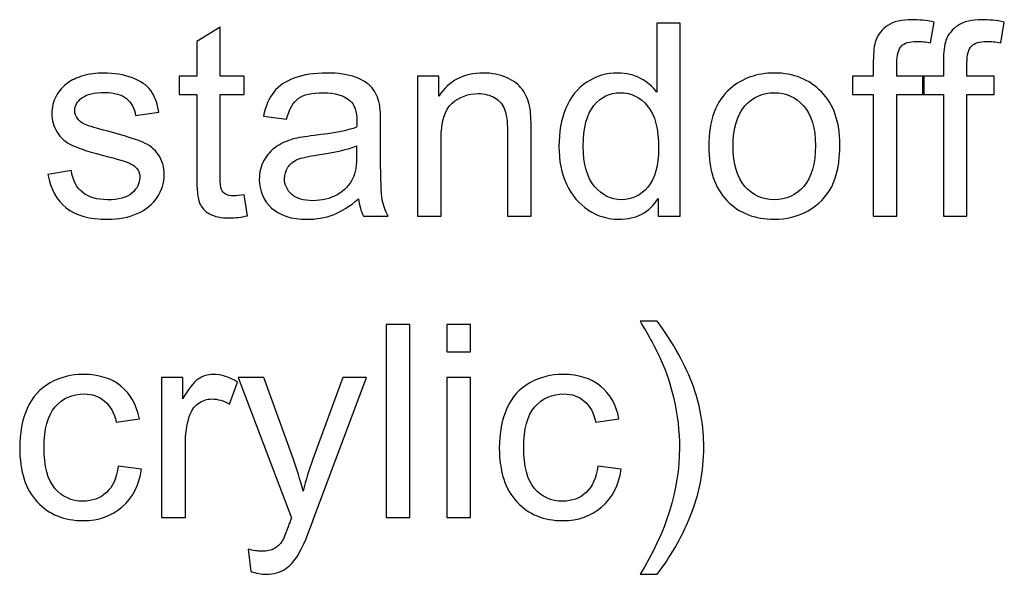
# Model space of a CAD drawing. Header units: inches. Extents: x -3.1 to 14.9, y -9.8 to 5.5.
# Tile 21 of 56: x 2.354 to 3.57, y -0.758 to -0.073. Entities that reach past the tile are written whole.
import ezdxf

# ---------------------------------------------------------------- set-up
doc = ezdxf.new("R2010")
doc.units = ezdxf.units.IN
doc.header["$MEASUREMENT"] = 0
doc.layers.add('Layer 1', color=7, linetype='Continuous')

msp = doc.modelspace()

# ---------------------------------------------------------------- linework, layer by layer
at = {"layer": 'Layer 1', "color": 250}
for points, knots in [([(2.6309, -0.2894), (2.6309, -0.2894), (2.6351, -0.3153), (2.6351, -0.3153), (2.6351, -0.3153), (2.6269, -0.3171), (2.6195, -0.3179), (2.613, -0.3179), (2.613, -0.3179), (2.6023, -0.3179), (2.5941, -0.3163), (2.5882, -0.3129), (2.5882, -0.3129), (2.5824, -0.3096), (2.5783, -0.3051), (2.5759, -0.2996), (2.5759, -0.2996), (2.5735, -0.2942), (2.5723, -0.2826), (2.5723, -0.2651), (2.5723, -0.2651), (2.5723, -0.2651), (2.5723, -0.1656), (2.5723, -0.1656), (2.5723, -0.1656), (2.5723, -0.1656), (2.5508, -0.1656), (2.5508, -0.1656), (2.5508, -0.1656), (2.5508, -0.1656), (2.5508, -0.1428), (2.5508, -0.1428), (2.5508, -0.1428), (2.5508, -0.1428), (2.5723, -0.1428), (2.5723, -0.1428), (2.5723, -0.1428), (2.5723, -0.1428), (2.5723, -0.1), (2.5723, -0.1), (2.5723, -0.1), (2.5723, -0.1), (2.6014, -0.0824), (2.6014, -0.0824), (2.6014, -0.0824), (2.6014, -0.0824), (2.6014, -0.1428), (2.6014, -0.1428), (2.6014, -0.1428), (2.6014, -0.1428), (2.6309, -0.1428), (2.6309, -0.1428), (2.6309, -0.1428), (2.6309, -0.1428), (2.6309, -0.1656), (2.6309, -0.1656), (2.6309, -0.1656), (2.6309, -0.1656), (2.6014, -0.1656), (2.6014, -0.1656), (2.6014, -0.1656), (2.6014, -0.1656), (2.6014, -0.2667), (2.6014, -0.2667), (2.6014, -0.2667), (2.6014, -0.2751), (2.6019, -0.2804), (2.6029, -0.2828), (2.6029, -0.2828), (2.604, -0.2852), (2.6057, -0.2871), (2.608, -0.2885), (2.608, -0.2885), (2.6103, -0.2899), (2.6137, -0.2906), (2.618, -0.2906), (2.618, -0.2906), (2.6213, -0.2906), (2.6256, -0.2902), (2.6309, -0.2894)], [0, 0, 0, 0, 0.047619, 0.047619, 0.047619, 0.047619, 0.095238, 0.095238, 0.095238, 0.095238, 0.142857, 0.142857, 0.142857, 0.142857, 0.190476, 0.190476, 0.190476, 0.190476, 0.238095, 0.238095, 0.238095, 0.238095, 0.285714, 0.285714, 0.285714, 0.285714, 0.333333, 0.333333, 0.333333, 0.333333, 0.380952, 0.380952, 0.380952, 0.380952, 0.428571, 0.428571, 0.428571, 0.428571, 0.47619, 0.47619, 0.47619, 0.47619, 0.52381, 0.52381, 0.52381, 0.52381, 0.571429, 0.571429, 0.571429, 0.571429, 0.619048, 0.619048, 0.619048, 0.619048, 0.666667, 0.666667, 0.666667, 0.666667, 0.714286, 0.714286, 0.714286, 0.714286, 0.761905, 0.761905, 0.761905, 0.761905, 0.809524, 0.809524, 0.809524, 0.809524, 0.857143, 0.857143, 0.857143, 0.857143, 0.904762, 0.904762, 0.904762, 0.904762, 1, 1, 1, 1]), ([(3.1424, -0.3157), (3.1424, -0.3157), (3.1424, -0.2938), (3.1424, -0.2938), (3.1424, -0.2938), (3.1315, -0.311), (3.1154, -0.3196), (3.0941, -0.3196), (3.0941, -0.3196), (3.0803, -0.3196), (3.0677, -0.3158), (3.0561, -0.3082), (3.0561, -0.3082), (3.0446, -0.3006), (3.0356, -0.29), (3.0292, -0.2763), (3.0292, -0.2763), (3.0229, -0.2627), (3.0197, -0.2471), (3.0197, -0.2294), (3.0197, -0.2294), (3.0197, -0.2122), (3.0226, -0.1965), (3.0283, -0.1824), (3.0283, -0.1824), (3.0341, -0.1684), (3.0427, -0.1576), (3.0542, -0.1502), (3.0542, -0.1502), (3.0657, -0.1427), (3.0786, -0.1389), (3.0928, -0.1389), (3.0928, -0.1389), (3.1032, -0.1389), (3.1125, -0.1411), (3.1206, -0.1455), (3.1206, -0.1455), (3.1288, -0.1499), (3.1354, -0.1556), (3.1405, -0.1627), (3.1405, -0.1627), (3.1405, -0.1627), (3.1405, -0.0771), (3.1405, -0.0771), (3.1405, -0.0771), (3.1405, -0.0771), (3.1696, -0.0771), (3.1696, -0.0771), (3.1696, -0.0771), (3.1696, -0.0771), (3.1696, -0.3157), (3.1696, -0.3157), (3.1696, -0.3157), (3.1696, -0.3157), (3.1424, -0.3157), (3.1424, -0.3157)], [0, 0, 0, 0, 0.066667, 0.066667, 0.066667, 0.066667, 0.133333, 0.133333, 0.133333, 0.133333, 0.2, 0.2, 0.2, 0.2, 0.266667, 0.266667, 0.266667, 0.266667, 0.333333, 0.333333, 0.333333, 0.333333, 0.4, 0.4, 0.4, 0.4, 0.466667, 0.466667, 0.466667, 0.466667, 0.533333, 0.533333, 0.533333, 0.533333, 0.6, 0.6, 0.6, 0.6, 0.666667, 0.666667, 0.666667, 0.666667, 0.733333, 0.733333, 0.733333, 0.733333, 0.8, 0.8, 0.8, 0.8, 0.866667, 0.866667, 0.866667, 0.866667, 1, 1, 1, 1]), ([(3.4081, -0.3157), (3.4081, -0.3157), (3.4081, -0.1656), (3.4081, -0.1656), (3.4081, -0.1656), (3.4081, -0.1656), (3.3822, -0.1656), (3.3822, -0.1656), (3.3822, -0.1656), (3.3822, -0.1656), (3.3822, -0.1428), (3.3822, -0.1428), (3.3822, -0.1428), (3.3822, -0.1428), (3.4081, -0.1428), (3.4081, -0.1428), (3.4081, -0.1428), (3.4081, -0.1428), (3.4081, -0.1244), (3.4081, -0.1244), (3.4081, -0.1244), (3.4081, -0.1128), (3.4091, -0.1042), (3.4112, -0.0986), (3.4112, -0.0986), (3.414, -0.0909), (3.4189, -0.0848), (3.4261, -0.0801), (3.4261, -0.0801), (3.4332, -0.0753), (3.4431, -0.073), (3.4559, -0.073), (3.4559, -0.073), (3.4642, -0.073), (3.4733, -0.0739), (3.4833, -0.0759), (3.4833, -0.0759), (3.4833, -0.0759), (3.4789, -0.1015), (3.4789, -0.1015), (3.4789, -0.1015), (3.4728, -0.1004), (3.4671, -0.0998), (3.4616, -0.0998), (3.4616, -0.0998), (3.4527, -0.0998), (3.4464, -0.1017), (3.4428, -0.1056), (3.4428, -0.1056), (3.4391, -0.1093), (3.4372, -0.1164), (3.4372, -0.1269), (3.4372, -0.1269), (3.4372, -0.1269), (3.4372, -0.1428), (3.4372, -0.1428), (3.4372, -0.1428), (3.4372, -0.1428), (3.4709, -0.1428), (3.4709, -0.1428), (3.4709, -0.1428), (3.4709, -0.1428), (3.4709, -0.1656), (3.4709, -0.1656), (3.4709, -0.1656), (3.4709, -0.1656), (3.4372, -0.1656), (3.4372, -0.1656), (3.4372, -0.1656), (3.4372, -0.1656), (3.4372, -0.3157), (3.4372, -0.3157), (3.4372, -0.3157), (3.4372, -0.3157), (3.4081, -0.3157), (3.4081, -0.3157)], [0, 0, 0, 0, 0.05, 0.05, 0.05, 0.05, 0.1, 0.1, 0.1, 0.1, 0.15, 0.15, 0.15, 0.15, 0.2, 0.2, 0.2, 0.2, 0.25, 0.25, 0.25, 0.25, 0.3, 0.3, 0.3, 0.3, 0.35, 0.35, 0.35, 0.35, 0.4, 0.4, 0.4, 0.4, 0.45, 0.45, 0.45, 0.45, 0.5, 0.5, 0.5, 0.5, 0.55, 0.55, 0.55, 0.55, 0.6, 0.6, 0.6, 0.6, 0.65, 0.65, 0.65, 0.65, 0.7, 0.7, 0.7, 0.7, 0.75, 0.75, 0.75, 0.75, 0.8, 0.8, 0.8, 0.8, 0.85, 0.85, 0.85, 0.85, 0.9, 0.9, 0.9, 0.9, 1, 1, 1, 1]), ([(3.4947, -0.3157), (3.4947, -0.3157), (3.4947, -0.1656), (3.4947, -0.1656), (3.4947, -0.1656), (3.4947, -0.1656), (3.4688, -0.1656), (3.4688, -0.1656), (3.4688, -0.1656), (3.4688, -0.1656), (3.4688, -0.1428), (3.4688, -0.1428), (3.4688, -0.1428), (3.4688, -0.1428), (3.4947, -0.1428), (3.4947, -0.1428), (3.4947, -0.1428), (3.4947, -0.1428), (3.4947, -0.1244), (3.4947, -0.1244), (3.4947, -0.1244), (3.4947, -0.1128), (3.4957, -0.1042), (3.4978, -0.0986), (3.4978, -0.0986), (3.5006, -0.0909), (3.5056, -0.0848), (3.5127, -0.0801), (3.5127, -0.0801), (3.5198, -0.0753), (3.5297, -0.073), (3.5426, -0.073), (3.5426, -0.073), (3.5508, -0.073), (3.5599, -0.0739), (3.5699, -0.0759), (3.5699, -0.0759), (3.5699, -0.0759), (3.5655, -0.1015), (3.5655, -0.1015), (3.5655, -0.1015), (3.5594, -0.1004), (3.5537, -0.0998), (3.5482, -0.0998), (3.5482, -0.0998), (3.5393, -0.0998), (3.5331, -0.1017), (3.5294, -0.1056), (3.5294, -0.1056), (3.5257, -0.1093), (3.5238, -0.1164), (3.5238, -0.1269), (3.5238, -0.1269), (3.5238, -0.1269), (3.5238, -0.1428), (3.5238, -0.1428), (3.5238, -0.1428), (3.5238, -0.1428), (3.5575, -0.1428), (3.5575, -0.1428), (3.5575, -0.1428), (3.5575, -0.1428), (3.5575, -0.1656), (3.5575, -0.1656), (3.5575, -0.1656), (3.5575, -0.1656), (3.5238, -0.1656), (3.5238, -0.1656), (3.5238, -0.1656), (3.5238, -0.1656), (3.5238, -0.3157), (3.5238, -0.3157), (3.5238, -0.3157), (3.5238, -0.3157), (3.4947, -0.3157), (3.4947, -0.3157)], [0, 0, 0, 0, 0.05, 0.05, 0.05, 0.05, 0.1, 0.1, 0.1, 0.1, 0.15, 0.15, 0.15, 0.15, 0.2, 0.2, 0.2, 0.2, 0.25, 0.25, 0.25, 0.25, 0.3, 0.3, 0.3, 0.3, 0.35, 0.35, 0.35, 0.35, 0.4, 0.4, 0.4, 0.4, 0.45, 0.45, 0.45, 0.45, 0.5, 0.5, 0.5, 0.5, 0.55, 0.55, 0.55, 0.55, 0.6, 0.6, 0.6, 0.6, 0.65, 0.65, 0.65, 0.65, 0.7, 0.7, 0.7, 0.7, 0.75, 0.75, 0.75, 0.75, 0.8, 0.8, 0.8, 0.8, 0.85, 0.85, 0.85, 0.85, 0.9, 0.9, 0.9, 0.9, 1, 1, 1, 1]), ([(2.3886, -0.2641), (2.3886, -0.2641), (2.4175, -0.2595), (2.4175, -0.2595), (2.4175, -0.2595), (2.4191, -0.2711), (2.4237, -0.28), (2.4311, -0.2862), (2.4311, -0.2862), (2.4385, -0.2924), (2.4489, -0.2955), (2.4623, -0.2955), (2.4623, -0.2955), (2.4757, -0.2955), (2.4857, -0.2927), (2.4922, -0.2873), (2.4922, -0.2873), (2.4987, -0.2818), (2.502, -0.2753), (2.502, -0.268), (2.502, -0.268), (2.502, -0.2613), (2.4991, -0.2562), (2.4933, -0.2523), (2.4933, -0.2523), (2.4893, -0.2497), (2.4793, -0.2464), (2.4634, -0.2424), (2.4634, -0.2424), (2.4419, -0.237), (2.427, -0.2323), (2.4187, -0.2283), (2.4187, -0.2283), (2.4104, -0.2244), (2.4041, -0.2189), (2.3998, -0.2119), (2.3998, -0.2119), (2.3956, -0.2049), (2.3934, -0.1972), (2.3934, -0.1887), (2.3934, -0.1887), (2.3934, -0.181), (2.3952, -0.1739), (2.3987, -0.1673), (2.3987, -0.1673), (2.4022, -0.1607), (2.4071, -0.1553), (2.4131, -0.1509), (2.4131, -0.1509), (2.4177, -0.1476), (2.4239, -0.1447), (2.4317, -0.1424), (2.4317, -0.1424), (2.4396, -0.1401), (2.4481, -0.1389), (2.4571, -0.1389), (2.4571, -0.1389), (2.4706, -0.1389), (2.4825, -0.1409), (2.4928, -0.1448), (2.4928, -0.1448), (2.5031, -0.1487), (2.5106, -0.1539), (2.5155, -0.1606), (2.5155, -0.1606), (2.5204, -0.1673), (2.5237, -0.1762), (2.5256, -0.1874), (2.5256, -0.1874), (2.5256, -0.1874), (2.4969, -0.1913), (2.4969, -0.1913), (2.4969, -0.1913), (2.4956, -0.1824), (2.4918, -0.1755), (2.4856, -0.1705), (2.4856, -0.1705), (2.4794, -0.1655), (2.4706, -0.163), (2.4592, -0.163), (2.4592, -0.163), (2.4457, -0.163), (2.4361, -0.1652), (2.4304, -0.1697), (2.4304, -0.1697), (2.4246, -0.1741), (2.4217, -0.1793), (2.4217, -0.1853), (2.4217, -0.1853), (2.4217, -0.1891), (2.4229, -0.1925), (2.4253, -0.1956), (2.4253, -0.1956), (2.4277, -0.1987), (2.4314, -0.2013), (2.4366, -0.2034), (2.4366, -0.2034), (2.4395, -0.2044), (2.4481, -0.2069), (2.4624, -0.2108), (2.4624, -0.2108), (2.4832, -0.2164), (2.4976, -0.2209), (2.5058, -0.2244), (2.5058, -0.2244), (2.514, -0.2279), (2.5204, -0.2331), (2.5251, -0.2398), (2.5251, -0.2398), (2.5298, -0.2466), (2.5321, -0.2549), (2.5321, -0.2649), (2.5321, -0.2649), (2.5321, -0.2747), (2.5292, -0.2838), (2.5236, -0.2925), (2.5236, -0.2925), (2.5178, -0.3011), (2.5096, -0.3078), (2.4989, -0.3125), (2.4989, -0.3125), (2.4882, -0.3172), (2.476, -0.3196), (2.4624, -0.3196), (2.4624, -0.3196), (2.4399, -0.3196), (2.4228, -0.3149), (2.4111, -0.3056), (2.4111, -0.3056), (2.3993, -0.2962), (2.3918, -0.2824), (2.3886, -0.2641)], [0, 0, 0, 0, 0.029412, 0.029412, 0.029412, 0.029412, 0.058824, 0.058824, 0.058824, 0.058824, 0.088235, 0.088235, 0.088235, 0.088235, 0.117647, 0.117647, 0.117647, 0.117647, 0.147059, 0.147059, 0.147059, 0.147059, 0.176471, 0.176471, 0.176471, 0.176471, 0.205882, 0.205882, 0.205882, 0.205882, 0.235294, 0.235294, 0.235294, 0.235294, 0.264706, 0.264706, 0.264706, 0.264706, 0.294118, 0.294118, 0.294118, 0.294118, 0.323529, 0.323529, 0.323529, 0.323529, 0.352941, 0.352941, 0.352941, 0.352941, 0.382353, 0.382353, 0.382353, 0.382353, 0.411765, 0.411765, 0.411765, 0.411765, 0.441176, 0.441176, 0.441176, 0.441176, 0.470588, 0.470588, 0.470588, 0.470588, 0.5, 0.5, 0.5, 0.5, 0.529412, 0.529412, 0.529412, 0.529412, 0.558824, 0.558824, 0.558824, 0.558824, 0.588235, 0.588235, 0.588235, 0.588235, 0.617647, 0.617647, 0.617647, 0.617647, 0.647059, 0.647059, 0.647059, 0.647059, 0.676471, 0.676471, 0.676471, 0.676471, 0.705882, 0.705882, 0.705882, 0.705882, 0.735294, 0.735294, 0.735294, 0.735294, 0.764706, 0.764706, 0.764706, 0.764706, 0.794118, 0.794118, 0.794118, 0.794118, 0.823529, 0.823529, 0.823529, 0.823529, 0.852941, 0.852941, 0.852941, 0.852941, 0.882353, 0.882353, 0.882353, 0.882353, 0.911765, 0.911765, 0.911765, 0.911765, 0.941176, 0.941176, 0.941176, 0.941176, 1, 1, 1, 1]), ([(2.7723, -0.2943), (2.7614, -0.3036), (2.751, -0.3101), (2.741, -0.3139), (2.741, -0.3139), (2.7309, -0.3177), (2.7202, -0.3196), (2.7087, -0.3196), (2.7087, -0.3196), (2.6897, -0.3196), (2.6751, -0.3149), (2.6649, -0.3057), (2.6649, -0.3057), (2.6547, -0.2964), (2.6496, -0.2845), (2.6496, -0.2701), (2.6496, -0.2701), (2.6496, -0.2616), (2.6515, -0.2539), (2.6554, -0.2469), (2.6554, -0.2469), (2.6592, -0.2399), (2.6643, -0.2343), (2.6705, -0.2301), (2.6705, -0.2301), (2.6768, -0.2258), (2.6838, -0.2226), (2.6916, -0.2204), (2.6916, -0.2204), (2.6973, -0.2189), (2.706, -0.2174), (2.7176, -0.2161), (2.7176, -0.2161), (2.7413, -0.2132), (2.7587, -0.2099), (2.7699, -0.2059), (2.7699, -0.2059), (2.77, -0.2019), (2.7701, -0.1994), (2.7701, -0.1983), (2.7701, -0.1983), (2.7701, -0.1864), (2.7673, -0.1779), (2.7617, -0.1731), (2.7617, -0.1731), (2.7543, -0.1664), (2.7431, -0.1632), (2.7284, -0.1632), (2.7284, -0.1632), (2.7146, -0.1632), (2.7044, -0.1656), (2.6978, -0.1704), (2.6978, -0.1704), (2.6913, -0.1752), (2.6864, -0.1838), (2.6833, -0.1961), (2.6833, -0.1961), (2.6833, -0.1961), (2.6547, -0.1921), (2.6547, -0.1921), (2.6547, -0.1921), (2.6573, -0.1799), (2.6616, -0.1699), (2.6675, -0.1624), (2.6675, -0.1624), (2.6734, -0.1549), (2.6821, -0.1491), (2.6934, -0.145), (2.6934, -0.145), (2.7047, -0.1409), (2.7177, -0.1389), (2.7326, -0.1389), (2.7326, -0.1389), (2.7474, -0.1389), (2.7593, -0.1407), (2.7686, -0.1441), (2.7686, -0.1441), (2.7778, -0.1476), (2.7846, -0.1519), (2.7889, -0.1572), (2.7889, -0.1572), (2.7933, -0.1625), (2.7963, -0.1691), (2.7981, -0.1772), (2.7981, -0.1772), (2.799, -0.1822), (2.7995, -0.1912), (2.7995, -0.2042), (2.7995, -0.2042), (2.7995, -0.2042), (2.7995, -0.2432), (2.7995, -0.2432), (2.7995, -0.2432), (2.7995, -0.2705), (2.8001, -0.2877), (2.8014, -0.2949), (2.8014, -0.2949), (2.8026, -0.3021), (2.8051, -0.3091), (2.8088, -0.3157), (2.8088, -0.3157), (2.8088, -0.3157), (2.7782, -0.3157), (2.7782, -0.3157), (2.7782, -0.3157), (2.7752, -0.3096), (2.7732, -0.3025), (2.7723, -0.2943)], [0, 0, 0, 0, 0.035714, 0.035714, 0.035714, 0.035714, 0.071429, 0.071429, 0.071429, 0.071429, 0.107143, 0.107143, 0.107143, 0.107143, 0.142857, 0.142857, 0.142857, 0.142857, 0.178571, 0.178571, 0.178571, 0.178571, 0.214286, 0.214286, 0.214286, 0.214286, 0.25, 0.25, 0.25, 0.25, 0.285714, 0.285714, 0.285714, 0.285714, 0.321429, 0.321429, 0.321429, 0.321429, 0.357143, 0.357143, 0.357143, 0.357143, 0.392857, 0.392857, 0.392857, 0.392857, 0.428571, 0.428571, 0.428571, 0.428571, 0.464286, 0.464286, 0.464286, 0.464286, 0.5, 0.5, 0.5, 0.5, 0.535714, 0.535714, 0.535714, 0.535714, 0.571429, 0.571429, 0.571429, 0.571429, 0.607143, 0.607143, 0.607143, 0.607143, 0.642857, 0.642857, 0.642857, 0.642857, 0.678571, 0.678571, 0.678571, 0.678571, 0.714286, 0.714286, 0.714286, 0.714286, 0.75, 0.75, 0.75, 0.75, 0.785714, 0.785714, 0.785714, 0.785714, 0.821429, 0.821429, 0.821429, 0.821429, 0.857143, 0.857143, 0.857143, 0.857143, 0.892857, 0.892857, 0.892857, 0.892857, 0.928571, 0.928571, 0.928571, 0.928571, 1, 1, 1, 1]), ([(2.8449, -0.3157), (2.8449, -0.3157), (2.8449, -0.1428), (2.8449, -0.1428), (2.8449, -0.1428), (2.8449, -0.1428), (2.8713, -0.1428), (2.8713, -0.1428), (2.8713, -0.1428), (2.8713, -0.1428), (2.8713, -0.1674), (2.8713, -0.1674), (2.8713, -0.1674), (2.884, -0.1484), (2.9023, -0.1389), (2.9263, -0.1389), (2.9263, -0.1389), (2.9367, -0.1389), (2.9463, -0.1408), (2.955, -0.1445), (2.955, -0.1445), (2.9638, -0.1483), (2.9703, -0.1532), (2.9746, -0.1593), (2.9746, -0.1593), (2.979, -0.1653), (2.982, -0.1726), (2.9838, -0.1809), (2.9838, -0.1809), (2.9848, -0.1863), (2.9854, -0.1958), (2.9854, -0.2094), (2.9854, -0.2094), (2.9854, -0.2094), (2.9854, -0.3157), (2.9854, -0.3157), (2.9854, -0.3157), (2.9854, -0.3157), (2.9561, -0.3157), (2.9561, -0.3157), (2.9561, -0.3157), (2.9561, -0.3157), (2.9561, -0.2105), (2.9561, -0.2105), (2.9561, -0.2105), (2.9561, -0.1986), (2.9549, -0.1897), (2.9527, -0.1837), (2.9527, -0.1837), (2.9504, -0.1778), (2.9463, -0.1731), (2.9406, -0.1696), (2.9406, -0.1696), (2.9347, -0.1661), (2.9279, -0.1643), (2.9201, -0.1643), (2.9201, -0.1643), (2.9076, -0.1643), (2.8969, -0.1683), (2.8878, -0.1762), (2.8878, -0.1762), (2.8787, -0.1841), (2.8742, -0.1991), (2.8742, -0.2213), (2.8742, -0.2213), (2.8742, -0.2213), (2.8742, -0.3157), (2.8742, -0.3157), (2.8742, -0.3157), (2.8742, -0.3157), (2.8449, -0.3157), (2.8449, -0.3157)], [0, 0, 0, 0, 0.052632, 0.052632, 0.052632, 0.052632, 0.105263, 0.105263, 0.105263, 0.105263, 0.157895, 0.157895, 0.157895, 0.157895, 0.210526, 0.210526, 0.210526, 0.210526, 0.263158, 0.263158, 0.263158, 0.263158, 0.315789, 0.315789, 0.315789, 0.315789, 0.368421, 0.368421, 0.368421, 0.368421, 0.421053, 0.421053, 0.421053, 0.421053, 0.473684, 0.473684, 0.473684, 0.473684, 0.526316, 0.526316, 0.526316, 0.526316, 0.578947, 0.578947, 0.578947, 0.578947, 0.631579, 0.631579, 0.631579, 0.631579, 0.684211, 0.684211, 0.684211, 0.684211, 0.736842, 0.736842, 0.736842, 0.736842, 0.789474, 0.789474, 0.789474, 0.789474, 0.842105, 0.842105, 0.842105, 0.842105, 0.894737, 0.894737, 0.894737, 0.894737, 1, 1, 1, 1]), ([(3.2048, -0.2292), (3.2048, -0.1972), (3.2137, -0.1735), (3.2315, -0.1581), (3.2315, -0.1581), (3.2463, -0.1453), (3.2644, -0.1389), (3.2858, -0.1389), (3.2858, -0.1389), (3.3096, -0.1389), (3.3291, -0.1467), (3.3441, -0.1623), (3.3441, -0.1623), (3.3592, -0.1778), (3.3667, -0.1993), (3.3667, -0.2268), (3.3667, -0.2268), (3.3667, -0.2491), (3.3634, -0.2666), (3.3567, -0.2793), (3.3567, -0.2793), (3.3501, -0.2921), (3.3403, -0.3019), (3.3276, -0.309), (3.3276, -0.309), (3.3148, -0.3161), (3.3009, -0.3196), (3.2858, -0.3196), (3.2858, -0.3196), (3.2617, -0.3196), (3.2421, -0.3118), (3.2272, -0.2963), (3.2272, -0.2963), (3.2122, -0.2808), (3.2048, -0.2584), (3.2048, -0.2292)], [0, 0, 0, 0, 0.1, 0.1, 0.1, 0.1, 0.2, 0.2, 0.2, 0.2, 0.3, 0.3, 0.3, 0.3, 0.4, 0.4, 0.4, 0.4, 0.5, 0.5, 0.5, 0.5, 0.6, 0.6, 0.6, 0.6, 0.7, 0.7, 0.7, 0.7, 0.8, 0.8, 0.8, 0.8, 1, 1, 1, 1]), ([(3.0498, -0.2294), (3.0498, -0.2516), (3.0545, -0.2681), (3.0638, -0.2791), (3.0638, -0.2791), (3.0732, -0.29), (3.0842, -0.2955), (3.0969, -0.2955), (3.0969, -0.2955), (3.1097, -0.2955), (3.1206, -0.2902), (3.1295, -0.2798), (3.1295, -0.2798), (3.1384, -0.2693), (3.1429, -0.2533), (3.1429, -0.2318), (3.1429, -0.2318), (3.1429, -0.2082), (3.1384, -0.1908), (3.1293, -0.1798), (3.1293, -0.1798), (3.1202, -0.1687), (3.1089, -0.1632), (3.0956, -0.1632), (3.0956, -0.1632), (3.0826, -0.1632), (3.0717, -0.1685), (3.0629, -0.1791), (3.0629, -0.1791), (3.0542, -0.1897), (3.0498, -0.2065), (3.0498, -0.2294)], [0, 0, 0, 0, 0.111111, 0.111111, 0.111111, 0.111111, 0.222222, 0.222222, 0.222222, 0.222222, 0.333333, 0.333333, 0.333333, 0.333333, 0.444444, 0.444444, 0.444444, 0.444444, 0.555556, 0.555556, 0.555556, 0.555556, 0.666667, 0.666667, 0.666667, 0.666667, 0.777778, 0.777778, 0.777778, 0.777778, 1, 1, 1, 1]), ([(3.2349, -0.2292), (3.2349, -0.2514), (3.2397, -0.2679), (3.2494, -0.2789), (3.2494, -0.2789), (3.2591, -0.29), (3.2712, -0.2955), (3.2858, -0.2955), (3.2858, -0.2955), (3.3004, -0.2955), (3.3125, -0.2899), (3.3222, -0.2789), (3.3222, -0.2789), (3.3318, -0.2678), (3.3366, -0.2509), (3.3366, -0.2283), (3.3366, -0.2283), (3.3366, -0.2069), (3.3318, -0.1907), (3.3221, -0.1797), (3.3221, -0.1797), (3.3123, -0.1687), (3.3003, -0.1632), (3.2858, -0.1632), (3.2858, -0.1632), (3.2712, -0.1632), (3.2591, -0.1687), (3.2494, -0.1796), (3.2494, -0.1796), (3.2397, -0.1906), (3.2349, -0.2071), (3.2349, -0.2292)], [0, 0, 0, 0, 0.111111, 0.111111, 0.111111, 0.111111, 0.222222, 0.222222, 0.222222, 0.222222, 0.333333, 0.333333, 0.333333, 0.333333, 0.444444, 0.444444, 0.444444, 0.444444, 0.555556, 0.555556, 0.555556, 0.555556, 0.666667, 0.666667, 0.666667, 0.666667, 0.777778, 0.777778, 0.777778, 0.777778, 1, 1, 1, 1]), ([(2.7699, -0.2289), (2.7592, -0.2333), (2.7433, -0.2369), (2.7221, -0.24), (2.7221, -0.24), (2.71, -0.2417), (2.7014, -0.2437), (2.6965, -0.2458), (2.6965, -0.2458), (2.6915, -0.248), (2.6876, -0.2512), (2.6849, -0.2554), (2.6849, -0.2554), (2.6822, -0.2596), (2.6808, -0.2642), (2.6808, -0.2693), (2.6808, -0.2693), (2.6808, -0.2771), (2.6838, -0.2836), (2.6897, -0.2888), (2.6897, -0.2888), (2.6956, -0.294), (2.7043, -0.2966), (2.7157, -0.2966), (2.7157, -0.2966), (2.7269, -0.2966), (2.737, -0.2942), (2.7458, -0.2892), (2.7458, -0.2892), (2.7546, -0.2843), (2.7611, -0.2775), (2.7652, -0.2689), (2.7652, -0.2689), (2.7683, -0.2623), (2.7699, -0.2526), (2.7699, -0.2397), (2.7699, -0.2397), (2.7699, -0.2397), (2.7699, -0.2289), (2.7699, -0.2289)], [0, 0, 0, 0, 0.090909, 0.090909, 0.090909, 0.090909, 0.181818, 0.181818, 0.181818, 0.181818, 0.272727, 0.272727, 0.272727, 0.272727, 0.363636, 0.363636, 0.363636, 0.363636, 0.454545, 0.454545, 0.454545, 0.454545, 0.545455, 0.545455, 0.545455, 0.545455, 0.636364, 0.636364, 0.636364, 0.636364, 0.727273, 0.727273, 0.727273, 0.727273, 0.818182, 0.818182, 0.818182, 0.818182, 1, 1, 1, 1]), ([(2.8063, -0.6881), (2.8063, -0.6881), (2.8063, -0.4494), (2.8063, -0.4494), (2.8063, -0.4494), (2.8063, -0.4494), (2.8356, -0.4494), (2.8356, -0.4494), (2.8356, -0.4494), (2.8356, -0.4494), (2.8356, -0.6881), (2.8356, -0.6881), (2.8356, -0.6881), (2.8356, -0.6881), (2.8063, -0.6881), (2.8063, -0.6881)], [0, 0, 0, 0, 0.2, 0.2, 0.2, 0.2, 0.4, 0.4, 0.4, 0.4, 0.6, 0.6, 0.6, 0.6, 1, 1, 1, 1]), ([(2.8812, -0.4832), (2.8812, -0.4832), (2.8812, -0.4494), (2.8812, -0.4494), (2.8812, -0.4494), (2.8812, -0.4494), (2.9105, -0.4494), (2.9105, -0.4494), (2.9105, -0.4494), (2.9105, -0.4494), (2.9105, -0.4832), (2.9105, -0.4832), (2.9105, -0.4832), (2.9105, -0.4832), (2.8812, -0.4832), (2.8812, -0.4832)], [0, 0, 0, 0, 0.2, 0.2, 0.2, 0.2, 0.4, 0.4, 0.4, 0.4, 0.6, 0.6, 0.6, 0.6, 1, 1, 1, 1]), ([(3.1409, -0.7582), (3.1409, -0.7582), (3.1199, -0.7582), (3.1199, -0.7582), (3.1199, -0.7582), (3.1524, -0.7061), (3.1686, -0.654), (3.1686, -0.6018), (3.1686, -0.6018), (3.1686, -0.5814), (3.1663, -0.5612), (3.1616, -0.5411), (3.1616, -0.5411), (3.1579, -0.5248), (3.1528, -0.5092), (3.1462, -0.4942), (3.1462, -0.4942), (3.1419, -0.4844), (3.1332, -0.4682), (3.1199, -0.4454), (3.1199, -0.4454), (3.1199, -0.4454), (3.1409, -0.4454), (3.1409, -0.4454), (3.1409, -0.4454), (3.1613, -0.4726), (3.1764, -0.4999), (3.1862, -0.5274), (3.1862, -0.5274), (3.1946, -0.5511), (3.1987, -0.5758), (3.1987, -0.6016), (3.1987, -0.6016), (3.1987, -0.6309), (3.1931, -0.6592), (3.1819, -0.6866), (3.1819, -0.6866), (3.1707, -0.7139), (3.157, -0.7378), (3.1409, -0.7582)], [0, 0, 0, 0, 0.090909, 0.090909, 0.090909, 0.090909, 0.181818, 0.181818, 0.181818, 0.181818, 0.272727, 0.272727, 0.272727, 0.272727, 0.363636, 0.363636, 0.363636, 0.363636, 0.454545, 0.454545, 0.454545, 0.454545, 0.545455, 0.545455, 0.545455, 0.545455, 0.636364, 0.636364, 0.636364, 0.636364, 0.727273, 0.727273, 0.727273, 0.727273, 0.818182, 0.818182, 0.818182, 0.818182, 1, 1, 1, 1]), ([(2.4754, -0.6247), (2.4754, -0.6247), (2.5042, -0.6285), (2.5042, -0.6285), (2.5042, -0.6285), (2.5011, -0.6483), (2.493, -0.6639), (2.48, -0.6751), (2.48, -0.6751), (2.4671, -0.6863), (2.4512, -0.6919), (2.4323, -0.6919), (2.4323, -0.6919), (2.4087, -0.6919), (2.3896, -0.6842), (2.3753, -0.6688), (2.3753, -0.6688), (2.3609, -0.6533), (2.3537, -0.6312), (2.3537, -0.6023), (2.3537, -0.6023), (2.3537, -0.5836), (2.3568, -0.5673), (2.3629, -0.5533), (2.3629, -0.5533), (2.3692, -0.5393), (2.3785, -0.5288), (2.3912, -0.5218), (2.3912, -0.5218), (2.4038, -0.5148), (2.4176, -0.5113), (2.4324, -0.5113), (2.4324, -0.5113), (2.4512, -0.5113), (2.4666, -0.5161), (2.4785, -0.5256), (2.4785, -0.5256), (2.4904, -0.5351), (2.4981, -0.5485), (2.5015, -0.566), (2.5015, -0.566), (2.5015, -0.566), (2.473, -0.5704), (2.473, -0.5704), (2.473, -0.5704), (2.4703, -0.5588), (2.4655, -0.5501), (2.4586, -0.5442), (2.4586, -0.5442), (2.4517, -0.5383), (2.4434, -0.5354), (2.4336, -0.5354), (2.4336, -0.5354), (2.4188, -0.5354), (2.4068, -0.5407), (2.3976, -0.5513), (2.3976, -0.5513), (2.3884, -0.5618), (2.3838, -0.5786), (2.3838, -0.6014), (2.3838, -0.6014), (2.3838, -0.6247), (2.3882, -0.6416), (2.3972, -0.6521), (2.3972, -0.6521), (2.406, -0.6626), (2.4177, -0.6679), (2.432, -0.6679), (2.432, -0.6679), (2.4435, -0.6679), (2.453, -0.6643), (2.4608, -0.6573), (2.4608, -0.6573), (2.4685, -0.6502), (2.4734, -0.6394), (2.4754, -0.6247)], [0, 0, 0, 0, 0.05, 0.05, 0.05, 0.05, 0.1, 0.1, 0.1, 0.1, 0.15, 0.15, 0.15, 0.15, 0.2, 0.2, 0.2, 0.2, 0.25, 0.25, 0.25, 0.25, 0.3, 0.3, 0.3, 0.3, 0.35, 0.35, 0.35, 0.35, 0.4, 0.4, 0.4, 0.4, 0.45, 0.45, 0.45, 0.45, 0.5, 0.5, 0.5, 0.5, 0.55, 0.55, 0.55, 0.55, 0.6, 0.6, 0.6, 0.6, 0.65, 0.65, 0.65, 0.65, 0.7, 0.7, 0.7, 0.7, 0.75, 0.75, 0.75, 0.75, 0.8, 0.8, 0.8, 0.8, 0.85, 0.85, 0.85, 0.85, 0.9, 0.9, 0.9, 0.9, 1, 1, 1, 1]), ([(2.529, -0.6881), (2.529, -0.6881), (2.529, -0.5152), (2.529, -0.5152), (2.529, -0.5152), (2.529, -0.5152), (2.5553, -0.5152), (2.5553, -0.5152), (2.5553, -0.5152), (2.5553, -0.5152), (2.5553, -0.5414), (2.5553, -0.5414), (2.5553, -0.5414), (2.562, -0.5292), (2.5683, -0.5211), (2.574, -0.5172), (2.574, -0.5172), (2.5797, -0.5133), (2.5859, -0.5113), (2.5928, -0.5113), (2.5928, -0.5113), (2.6027, -0.5113), (2.6127, -0.5144), (2.6229, -0.5207), (2.6229, -0.5207), (2.6229, -0.5207), (2.6128, -0.5479), (2.6128, -0.5479), (2.6128, -0.5479), (2.6057, -0.5437), (2.5985, -0.5416), (2.5913, -0.5416), (2.5913, -0.5416), (2.5849, -0.5416), (2.5792, -0.5435), (2.5741, -0.5473), (2.5741, -0.5473), (2.5689, -0.5512), (2.5653, -0.5566), (2.5632, -0.5634), (2.5632, -0.5634), (2.5599, -0.5738), (2.5583, -0.5852), (2.5583, -0.5976), (2.5583, -0.5976), (2.5583, -0.5976), (2.5583, -0.6881), (2.5583, -0.6881), (2.5583, -0.6881), (2.5583, -0.6881), (2.529, -0.6881), (2.529, -0.6881)], [0, 0, 0, 0, 0.071429, 0.071429, 0.071429, 0.071429, 0.142857, 0.142857, 0.142857, 0.142857, 0.214286, 0.214286, 0.214286, 0.214286, 0.285714, 0.285714, 0.285714, 0.285714, 0.357143, 0.357143, 0.357143, 0.357143, 0.428571, 0.428571, 0.428571, 0.428571, 0.5, 0.5, 0.5, 0.5, 0.571429, 0.571429, 0.571429, 0.571429, 0.642857, 0.642857, 0.642857, 0.642857, 0.714286, 0.714286, 0.714286, 0.714286, 0.785714, 0.785714, 0.785714, 0.785714, 0.857143, 0.857143, 0.857143, 0.857143, 1, 1, 1, 1]), ([(2.639, -0.7546), (2.639, -0.7546), (2.6357, -0.7271), (2.6357, -0.7271), (2.6357, -0.7271), (2.6422, -0.7288), (2.6477, -0.7297), (2.6525, -0.7297), (2.6525, -0.7297), (2.659, -0.7297), (2.6642, -0.7286), (2.6681, -0.7264), (2.6681, -0.7264), (2.672, -0.7243), (2.6752, -0.7213), (2.6777, -0.7173), (2.6777, -0.7173), (2.6796, -0.7144), (2.6826, -0.7072), (2.6867, -0.6956), (2.6867, -0.6956), (2.6872, -0.6939), (2.6881, -0.6916), (2.6893, -0.6884), (2.6893, -0.6884), (2.6893, -0.6884), (2.6237, -0.5152), (2.6237, -0.5152), (2.6237, -0.5152), (2.6237, -0.5152), (2.6553, -0.5152), (2.6553, -0.5152), (2.6553, -0.5152), (2.6553, -0.5152), (2.6913, -0.6153), (2.6913, -0.6153), (2.6913, -0.6153), (2.6959, -0.628), (2.7001, -0.6413), (2.7038, -0.6553), (2.7038, -0.6553), (2.7072, -0.6419), (2.7112, -0.6288), (2.7158, -0.6159), (2.7158, -0.6159), (2.7158, -0.6159), (2.7528, -0.5152), (2.7528, -0.5152), (2.7528, -0.5152), (2.7528, -0.5152), (2.7821, -0.5152), (2.7821, -0.5152), (2.7821, -0.5152), (2.7821, -0.5152), (2.7163, -0.691), (2.7163, -0.691), (2.7163, -0.691), (2.7093, -0.71), (2.7038, -0.7231), (2.6999, -0.7302), (2.6999, -0.7302), (2.6947, -0.7399), (2.6887, -0.7469), (2.682, -0.7514), (2.682, -0.7514), (2.6752, -0.7559), (2.6672, -0.7582), (2.6579, -0.7582), (2.6579, -0.7582), (2.6522, -0.7582), (2.6459, -0.757), (2.639, -0.7546)], [0, 0, 0, 0, 0.052632, 0.052632, 0.052632, 0.052632, 0.105263, 0.105263, 0.105263, 0.105263, 0.157895, 0.157895, 0.157895, 0.157895, 0.210526, 0.210526, 0.210526, 0.210526, 0.263158, 0.263158, 0.263158, 0.263158, 0.315789, 0.315789, 0.315789, 0.315789, 0.368421, 0.368421, 0.368421, 0.368421, 0.421053, 0.421053, 0.421053, 0.421053, 0.473684, 0.473684, 0.473684, 0.473684, 0.526316, 0.526316, 0.526316, 0.526316, 0.578947, 0.578947, 0.578947, 0.578947, 0.631579, 0.631579, 0.631579, 0.631579, 0.684211, 0.684211, 0.684211, 0.684211, 0.736842, 0.736842, 0.736842, 0.736842, 0.789474, 0.789474, 0.789474, 0.789474, 0.842105, 0.842105, 0.842105, 0.842105, 0.894737, 0.894737, 0.894737, 0.894737, 1, 1, 1, 1]), ([(2.8812, -0.6881), (2.8812, -0.6881), (2.8812, -0.5152), (2.8812, -0.5152), (2.8812, -0.5152), (2.8812, -0.5152), (2.9105, -0.5152), (2.9105, -0.5152), (2.9105, -0.5152), (2.9105, -0.5152), (2.9105, -0.6881), (2.9105, -0.6881), (2.9105, -0.6881), (2.9105, -0.6881), (2.8812, -0.6881), (2.8812, -0.6881)], [0, 0, 0, 0, 0.2, 0.2, 0.2, 0.2, 0.4, 0.4, 0.4, 0.4, 0.6, 0.6, 0.6, 0.6, 1, 1, 1, 1]), ([(3.0679, -0.6247), (3.0679, -0.6247), (3.0967, -0.6285), (3.0967, -0.6285), (3.0967, -0.6285), (3.0936, -0.6483), (3.0855, -0.6639), (3.0725, -0.6751), (3.0725, -0.6751), (3.0596, -0.6863), (3.0436, -0.6919), (3.0247, -0.6919), (3.0247, -0.6919), (3.0011, -0.6919), (2.9821, -0.6842), (2.9677, -0.6688), (2.9677, -0.6688), (2.9533, -0.6533), (2.9461, -0.6312), (2.9461, -0.6023), (2.9461, -0.6023), (2.9461, -0.5836), (2.9492, -0.5673), (2.9554, -0.5533), (2.9554, -0.5533), (2.9616, -0.5393), (2.971, -0.5288), (2.9837, -0.5218), (2.9837, -0.5218), (2.9963, -0.5148), (3.0101, -0.5113), (3.0249, -0.5113), (3.0249, -0.5113), (3.0437, -0.5113), (3.0591, -0.5161), (3.0709, -0.5256), (3.0709, -0.5256), (3.0829, -0.5351), (3.0906, -0.5485), (3.0939, -0.566), (3.0939, -0.566), (3.0939, -0.566), (3.0654, -0.5704), (3.0654, -0.5704), (3.0654, -0.5704), (3.0627, -0.5588), (3.0579, -0.5501), (3.0511, -0.5442), (3.0511, -0.5442), (3.0442, -0.5383), (3.0358, -0.5354), (3.0261, -0.5354), (3.0261, -0.5354), (3.0113, -0.5354), (2.9993, -0.5407), (2.9901, -0.5513), (2.9901, -0.5513), (2.9808, -0.5618), (2.9762, -0.5786), (2.9762, -0.6014), (2.9762, -0.6014), (2.9762, -0.6247), (2.9807, -0.6416), (2.9896, -0.6521), (2.9896, -0.6521), (2.9985, -0.6626), (3.0101, -0.6679), (3.0244, -0.6679), (3.0244, -0.6679), (3.0359, -0.6679), (3.0455, -0.6643), (3.0532, -0.6573), (3.0532, -0.6573), (3.0609, -0.6502), (3.0658, -0.6394), (3.0679, -0.6247)], [0, 0, 0, 0, 0.05, 0.05, 0.05, 0.05, 0.1, 0.1, 0.1, 0.1, 0.15, 0.15, 0.15, 0.15, 0.2, 0.2, 0.2, 0.2, 0.25, 0.25, 0.25, 0.25, 0.3, 0.3, 0.3, 0.3, 0.35, 0.35, 0.35, 0.35, 0.4, 0.4, 0.4, 0.4, 0.45, 0.45, 0.45, 0.45, 0.5, 0.5, 0.5, 0.5, 0.55, 0.55, 0.55, 0.55, 0.6, 0.6, 0.6, 0.6, 0.65, 0.65, 0.65, 0.65, 0.7, 0.7, 0.7, 0.7, 0.75, 0.75, 0.75, 0.75, 0.8, 0.8, 0.8, 0.8, 0.85, 0.85, 0.85, 0.85, 0.9, 0.9, 0.9, 0.9, 1, 1, 1, 1])]:
    msp.add_open_spline(points, degree=3, knots=knots, dxfattribs=at)

doc.saveas('drawing.dxf')
